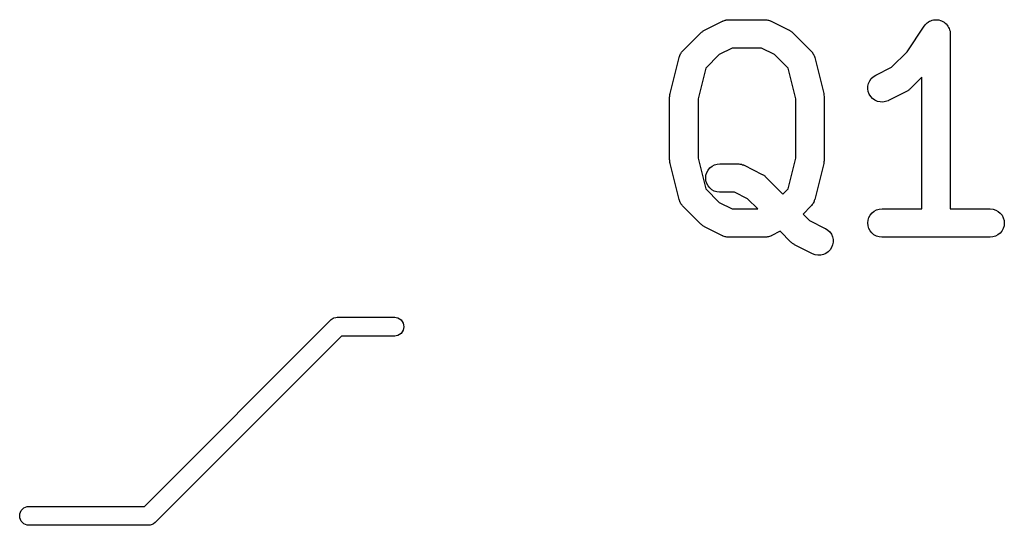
# Model space of a CAD drawing. Extents: x 2.6 to 14.6, y -8.5 to -1.5.
# Tile 21 of 109: x 8.168 to 8.373, y -6.182 to -6.077. Entities that reach past the tile are written whole.
import ezdxf

# ---------------------------------------------------------------- set-up
doc = ezdxf.new("R2010")
doc.units = 0
doc.header["$MEASUREMENT"] = 0
doc.layers.add('BLACK', color=7, linetype='CONTINUOUS')

msp = doc.modelspace()

# ---------------------------------------------------------------- linework, layer by layer
at = {"layer": 'BLACK', "linetype": 'CONTINUOUS'}
for p, q in [((8.31055, -6.07869), (8.3143, -6.07681)), ((8.3143, -6.07681), (8.31434, -6.0768)), ((8.31434, -6.0768), (8.31442, -6.07677)), ((8.31442, -6.07677), (8.3145, -6.07673)), ((8.3145, -6.07673), (8.31469, -6.07667)), ((8.31469, -6.07667), (8.31488, -6.0766)), ((8.31488, -6.0766), (8.31496, -6.07658)), ((8.31496, -6.07658), (8.31505, -6.07656)), ((8.31505, -6.07656), (8.31525, -6.07654)), ((8.31525, -6.07654), (8.31545, -6.07651)), ((8.31545, -6.07651), (8.31553, -6.07651)), ((8.31553, -6.07651), (8.31562, -6.0765)), ((8.31562, -6.0765), (8.32312, -6.0765)), ((8.32312, -6.0765), (8.32316, -6.0765)), ((8.32316, -6.0765), (8.32325, -6.07651)), ((8.32325, -6.07651), (8.32333, -6.07651)), ((8.32333, -6.07651), (8.32353, -6.07655)), ((8.32353, -6.07655), (8.32373, -6.07657)), ((8.32373, -6.07657), (8.32382, -6.07659)), ((8.32382, -6.07659), (8.3239, -6.07661)), ((8.3239, -6.07661), (8.32409, -6.07668)), ((8.32409, -6.07668), (8.32428, -6.07674)), ((8.32428, -6.07674), (8.32436, -6.07678)), ((8.32436, -6.07678), (8.32444, -6.07681)), ((8.32444, -6.07681), (8.32819, -6.07869)), ((8.35631, -6.07778), (8.35649, -6.07756)), ((8.35649, -6.07756), (8.35667, -6.07735)), ((8.35667, -6.07735), (8.35668, -6.07734)), ((8.35668, -6.07734), (8.35691, -6.07716)), ((8.35668, -6.07734), (8.35668, -6.07734)), ((8.35691, -6.07716), (8.35712, -6.07699)), ((8.35712, -6.07699), (8.35713, -6.07698)), ((8.35713, -6.07698), (8.3574, -6.07684)), ((8.35713, -6.07698), (8.35713, -6.07698)), ((8.3574, -6.07684), (8.35763, -6.07672)), ((8.35763, -6.07672), (8.35764, -6.07672)), ((8.35764, -6.07672), (8.35792, -6.07663)), ((8.35764, -6.07672), (8.35764, -6.07672)), ((8.35792, -6.07663), (8.35819, -6.07656)), ((8.35819, -6.07655), (8.35848, -6.07653)), ((8.35819, -6.07656), (8.35819, -6.07655)), ((8.35819, -6.07656), (8.35819, -6.07656)), ((8.35848, -6.07653), (8.35876, -6.0765)), ((8.35876, -6.0765), (8.35877, -6.0765)), ((8.35876, -6.0765), (8.35876, -6.0765)), ((8.35877, -6.0765), (8.35906, -6.07653)), ((8.35906, -6.07653), (8.35933, -6.07656)), ((8.35933, -6.07656), (8.35934, -6.07656)), ((8.35934, -6.07656), (8.35934, -6.07656)), ((8.35934, -6.07656), (8.35963, -6.07665)), ((8.35963, -6.07665), (8.35988, -6.07673)), ((8.35988, -6.07673), (8.35989, -6.07673)), ((8.35989, -6.07673), (8.35989, -6.07674)), ((8.35989, -6.07674), (8.36015, -6.07688)), ((8.36015, -6.07688), (8.36039, -6.07701)), ((8.36039, -6.07701), (8.36039, -6.07701)), ((8.36039, -6.07701), (8.3604, -6.07701)), ((8.3604, -6.07701), (8.36062, -6.07719)), ((8.36062, -6.07719), (8.36084, -6.07738)), ((8.36084, -6.07738), (8.36084, -6.07738)), ((8.36084, -6.07738), (8.36084, -6.07738)), ((8.36084, -6.07738), (8.36103, -6.07761)), ((8.36103, -6.07761), (8.3612, -6.07782)), ((8.30603, -6.08299), (8.30978, -6.07924)), ((8.30978, -6.07924), (8.30981, -6.07921)), ((8.30981, -6.07921), (8.30994, -6.07911)), ((8.30994, -6.07911), (8.31006, -6.079)), ((8.31006, -6.079), (8.31017, -6.07893)), ((8.31017, -6.07893), (8.31026, -6.07885)), ((8.31026, -6.07885), (8.31041, -6.07878)), ((8.31041, -6.07878), (8.31055, -6.07869)), ((8.32819, -6.07869), (8.32823, -6.07871)), ((8.32823, -6.07871), (8.32837, -6.0788)), ((8.32837, -6.0788), (8.32851, -6.07888)), ((8.32851, -6.07888), (8.32861, -6.07896)), ((8.32861, -6.07896), (8.32871, -6.07902)), ((8.32871, -6.07902), (8.32883, -6.07914)), ((8.32883, -6.07914), (8.32896, -6.07924)), ((8.32896, -6.07924), (8.33271, -6.08299)), ((8.3527, -6.0832), (8.35628, -6.07782)), ((8.35628, -6.07782), (8.3563, -6.07779)), ((8.3563, -6.07779), (8.35631, -6.07778)), ((8.3563, -6.07779), (8.3563, -6.07779)), ((8.3563, -6.07779), (8.3563, -6.07779)), ((8.3612, -6.07782), (8.3612, -6.07782)), ((8.3612, -6.07782), (8.3612, -6.07783)), ((8.3612, -6.07783), (8.36135, -6.0781)), ((8.36135, -6.0781), (8.36147, -6.07833)), ((8.36147, -6.07833), (8.36147, -6.07833)), ((8.36147, -6.07833), (8.36147, -6.07833)), ((8.36147, -6.07833), (8.36156, -6.07861)), ((8.36156, -6.07861), (8.36164, -6.07888)), ((8.36164, -6.07888), (8.36164, -6.07888)), ((8.36164, -6.07888), (8.36164, -6.07889)), ((8.36164, -6.07889), (8.36167, -6.07918)), ((8.36167, -6.07918), (8.36169, -6.07946)), ((8.36169, -6.07946), (8.36169, -6.11587)), ((8.30547, -6.08378), (8.30557, -6.08361)), ((8.30557, -6.08361), (8.30567, -6.08344)), ((8.30567, -6.08344), (8.30572, -6.08337)), ((8.30572, -6.08337), (8.30577, -6.08329)), ((8.30577, -6.08329), (8.30591, -6.08315)), ((8.30591, -6.08315), (8.30603, -6.08299)), ((8.31362, -6.08376), (8.31079, -6.08659)), ((8.31632, -6.08241), (8.31362, -6.08376)), ((8.32242, -6.08241), (8.31632, -6.08241)), ((8.32512, -6.08376), (8.32242, -6.08241)), ((8.32795, -6.08659), (8.32512, -6.08376)), ((8.33271, -6.08299), (8.33274, -6.08302)), ((8.33274, -6.08302), (8.33286, -6.08318)), ((8.33286, -6.08318), (8.33299, -6.08333)), ((8.33299, -6.08333), (8.33304, -6.0834)), ((8.33304, -6.0834), (8.3331, -6.08347)), ((8.3331, -6.08347), (8.33319, -6.08365)), ((8.33319, -6.08365), (8.33329, -6.08382)), ((8.34949, -6.0864), (8.3527, -6.0832)), ((8.30338, -6.09186), (8.30526, -6.08436)), ((8.30526, -6.08436), (8.30527, -6.08432)), ((8.30527, -6.08432), (8.30534, -6.08414)), ((8.30534, -6.08414), (8.3054, -6.08395)), ((8.3054, -6.08395), (8.30544, -6.08387)), ((8.30544, -6.08387), (8.30547, -6.08378)), ((8.33329, -6.08382), (8.33332, -6.0839)), ((8.33332, -6.0839), (8.33336, -6.08398)), ((8.33336, -6.08398), (8.33342, -6.08418)), ((8.33342, -6.08418), (8.33348, -6.08436)), ((8.33348, -6.08436), (8.33536, -6.09186)), ((8.31079, -6.08659), (8.3092, -6.09294)), ((8.32954, -6.09294), (8.32795, -6.08659)), ((8.34617, -6.08806), (8.34949, -6.0864)), ((8.34456, -6.09032), (8.34469, -6.08976)), ((8.34469, -6.08976), (8.34493, -6.08924)), ((8.34493, -6.08924), (8.34526, -6.08877)), ((8.34526, -6.08877), (8.34568, -6.08837)), ((8.34568, -6.08837), (8.34617, -6.08806)), ((8.35579, -6.08846), (8.35333, -6.09092)), ((8.35579, -6.11587), (8.35579, -6.08846)), ((8.30333, -6.0922), (8.30336, -6.09197)), ((8.30336, -6.09197), (8.30337, -6.09192)), ((8.30337, -6.09192), (8.30338, -6.09186)), ((8.33536, -6.09186), (8.33537, -6.0919)), ((8.33537, -6.0919), (8.33538, -6.09196)), ((8.33538, -6.09196), (8.33539, -6.09201)), ((8.34455, -6.0909), (8.34456, -6.09032)), ((8.34464, -6.09147), (8.34455, -6.0909)), ((8.34484, -6.09201), (8.34464, -6.09147)), ((8.35256, -6.09147), (8.34881, -6.09335)), ((8.3527, -6.09138), (8.35256, -6.09147)), ((8.35285, -6.09131), (8.3527, -6.09138)), ((8.35295, -6.09123), (8.35285, -6.09131)), ((8.35305, -6.09116), (8.35295, -6.09123)), ((8.35317, -6.09105), (8.35305, -6.09116)), ((8.3533, -6.09095), (8.35317, -6.09105)), ((8.35333, -6.09092), (8.3533, -6.09095)), ((8.30329, -6.09254), (8.3033, -6.09249)), ((8.30329, -6.09258), (8.30329, -6.09254)), ((8.30329, -6.1057), (8.30329, -6.09258)), ((8.3033, -6.09243), (8.30333, -6.0922)), ((8.3033, -6.09249), (8.3033, -6.09243)), ((8.3092, -6.09294), (8.3092, -6.10534)), ((8.32954, -6.10534), (8.32954, -6.09294)), ((8.33539, -6.09201), (8.33541, -6.09224)), ((8.33541, -6.09224), (8.33544, -6.09247)), ((8.33544, -6.09247), (8.33544, -6.09253)), ((8.33544, -6.09253), (8.33545, -6.09258)), ((8.33545, -6.09258), (8.33545, -6.1057)), ((8.34515, -6.0925), (8.34484, -6.09201)), ((8.34554, -6.09292), (8.34515, -6.0925)), ((8.34601, -6.09326), (8.34554, -6.09292)), ((8.34653, -6.0935), (8.34601, -6.09326)), ((8.34709, -6.09363), (8.34653, -6.0935)), ((8.34767, -6.09365), (8.34709, -6.09363)), ((8.34823, -6.09356), (8.34767, -6.09365)), ((8.34878, -6.09336), (8.34823, -6.09356)), ((8.34881, -6.09335), (8.34878, -6.09336)), ((8.3033, -6.10576), (8.30329, -6.1057)), ((8.3033, -6.10581), (8.3033, -6.10576)), ((8.30333, -6.10604), (8.3033, -6.10581)), ((8.30335, -6.10628), (8.30333, -6.10604)), ((8.30337, -6.10633), (8.30335, -6.10628)), ((8.3092, -6.10534), (8.31079, -6.11169)), ((8.32795, -6.11169), (8.32954, -6.10534)), ((8.33541, -6.10608), (8.33538, -6.10632)), ((8.33544, -6.10585), (8.33541, -6.10608)), ((8.33545, -6.10574), (8.33544, -6.1058)), ((8.33544, -6.1058), (8.33544, -6.10585)), ((8.33545, -6.1057), (8.33545, -6.10574)), ((8.30337, -6.10638), (8.30337, -6.10633)), ((8.30338, -6.10642), (8.30337, -6.10638)), ((8.30526, -6.11392), (8.30338, -6.10642)), ((8.31085, -6.10886), (8.31102, -6.10831)), ((8.31102, -6.10831), (8.3113, -6.1078)), ((8.3113, -6.1078), (8.31167, -6.10736)), ((8.31167, -6.10736), (8.31211, -6.10699)), ((8.31211, -6.10699), (8.31262, -6.10672)), ((8.31262, -6.10672), (8.31317, -6.10656)), ((8.31317, -6.10656), (8.31375, -6.1065)), ((8.31375, -6.1065), (8.3175, -6.1065)), ((8.3175, -6.1065), (8.31754, -6.1065)), ((8.31754, -6.1065), (8.31762, -6.10651)), ((8.31762, -6.10651), (8.31771, -6.10651)), ((8.31771, -6.10651), (8.31791, -6.10654)), ((8.31791, -6.10654), (8.31811, -6.10656)), ((8.31811, -6.10656), (8.31819, -6.10659)), ((8.31819, -6.10659), (8.31828, -6.1066)), ((8.31828, -6.1066), (8.31847, -6.10668)), ((8.31847, -6.10668), (8.31866, -6.10674)), ((8.31866, -6.10674), (8.31874, -6.10678)), ((8.31874, -6.10678), (8.31882, -6.10681)), ((8.31882, -6.10681), (8.32257, -6.10869)), ((8.33536, -6.10642), (8.33348, -6.11392)), ((8.33537, -6.10637), (8.33536, -6.10642)), ((8.33538, -6.10632), (8.33537, -6.10637)), ((8.31079, -6.10943), (8.31085, -6.10886)), ((8.31085, -6.11001), (8.31079, -6.10943)), ((8.31101, -6.11056), (8.31085, -6.11001)), ((8.32257, -6.10869), (8.3226, -6.1087)), ((8.3226, -6.1087), (8.32274, -6.10879)), ((8.32274, -6.10879), (8.32289, -6.10887)), ((8.32289, -6.10887), (8.32298, -6.10895)), ((8.32298, -6.10895), (8.32309, -6.10902)), ((8.32309, -6.10902), (8.3232, -6.10913)), ((8.3232, -6.10913), (8.32333, -6.10924)), ((8.32333, -6.10924), (8.32687, -6.11278)), ((8.31079, -6.11169), (8.31362, -6.11452)), ((8.31128, -6.11107), (8.31101, -6.11056)), ((8.31164, -6.11152), (8.31128, -6.11107)), ((8.31208, -6.11189), (8.31164, -6.11152)), ((8.31258, -6.11217), (8.31208, -6.11189)), ((8.31313, -6.11234), (8.31258, -6.11217)), ((8.3137, -6.1124), (8.31313, -6.11234)), ((8.31375, -6.1124), (8.3137, -6.1124)), ((8.3168, -6.1124), (8.31375, -6.1124)), ((8.3195, -6.11375), (8.3168, -6.1124)), ((8.32687, -6.11278), (8.32795, -6.11169)), ((8.30532, -6.11411), (8.30526, -6.11392)), ((8.30538, -6.1143), (8.30532, -6.11411)), ((8.30542, -6.11438), (8.30538, -6.1143)), ((8.30545, -6.11446), (8.30542, -6.11438)), ((8.30555, -6.11463), (8.30545, -6.11446)), ((8.32162, -6.11587), (8.3195, -6.11375)), ((8.33327, -6.1145), (8.33317, -6.11467)), ((8.3333, -6.11441), (8.33327, -6.1145)), ((8.33335, -6.11434), (8.3333, -6.11441)), ((8.3334, -6.11415), (8.33335, -6.11434)), ((8.33347, -6.11396), (8.3334, -6.11415)), ((8.33348, -6.11392), (8.33347, -6.11396)), ((8.30565, -6.11481), (8.30555, -6.11463)), ((8.3057, -6.11488), (8.30565, -6.11481)), ((8.30575, -6.11496), (8.3057, -6.11488)), ((8.30588, -6.1151), (8.30575, -6.11496)), ((8.306, -6.11526), (8.30588, -6.1151)), ((8.30603, -6.11529), (8.306, -6.11526)), ((8.30978, -6.11904), (8.30603, -6.11529)), ((8.31362, -6.11452), (8.31632, -6.11587)), ((8.31632, -6.11587), (8.32162, -6.11587)), ((8.33271, -6.11529), (8.33105, -6.11695)), ((8.33283, -6.11514), (8.33271, -6.11529)), ((8.33297, -6.11499), (8.33283, -6.11514)), ((8.33302, -6.11491), (8.33297, -6.11499)), ((8.33307, -6.11484), (8.33302, -6.11491)), ((8.33317, -6.11467), (8.33307, -6.11484)), ((8.34541, -6.11673), (8.34586, -6.11637)), ((8.34586, -6.11637), (8.34637, -6.1161)), ((8.34637, -6.1161), (8.34692, -6.11593)), ((8.34692, -6.11593), (8.34749, -6.11587)), ((8.34749, -6.11587), (8.35579, -6.11587)), ((8.36169, -6.11587), (8.36999, -6.11587)), ((8.36999, -6.11587), (8.37003, -6.11587)), ((8.37003, -6.11587), (8.3706, -6.11594)), ((8.3706, -6.11594), (8.37115, -6.11611)), ((8.37115, -6.11611), (8.37166, -6.11639)), ((8.37166, -6.11639), (8.3721, -6.11676)), ((8.33105, -6.11695), (8.33237, -6.11827)), ((8.33237, -6.11827), (8.33569, -6.11993)), ((8.34454, -6.11881), (8.3446, -6.11823)), ((8.3446, -6.11823), (8.34477, -6.11768)), ((8.34477, -6.11768), (8.34504, -6.11717)), ((8.34504, -6.11717), (8.34541, -6.11673)), ((8.3721, -6.11676), (8.37246, -6.11721)), ((8.37246, -6.11721), (8.37273, -6.11772)), ((8.37273, -6.11772), (8.37289, -6.11827)), ((8.37289, -6.11827), (8.37294, -6.11885)), ((8.30991, -6.11914), (8.30978, -6.11904)), ((8.31003, -6.11926), (8.30991, -6.11914)), ((8.31013, -6.11933), (8.31003, -6.11926)), ((8.31023, -6.1194), (8.31013, -6.11933)), ((8.31037, -6.11948), (8.31023, -6.1194)), ((8.31051, -6.11957), (8.31037, -6.11948)), ((8.31055, -6.11959), (8.31051, -6.11957)), ((8.3143, -6.12147), (8.31055, -6.11959)), ((8.32629, -6.12054), (8.32444, -6.12147)), ((8.32853, -6.12279), (8.32629, -6.12054)), ((8.33569, -6.11993), (8.33573, -6.11995)), ((8.33573, -6.11995), (8.33621, -6.12027)), ((8.33621, -6.12027), (8.33662, -6.12067)), ((8.34459, -6.11938), (8.34454, -6.11881)), ((8.34475, -6.11993), (8.34459, -6.11938)), ((8.34502, -6.12044), (8.34475, -6.11993)), ((8.34538, -6.12089), (8.34502, -6.12044)), ((8.37244, -6.12048), (8.37207, -6.12092)), ((8.37271, -6.11997), (8.37244, -6.12048)), ((8.37288, -6.11942), (8.37271, -6.11997)), ((8.37294, -6.11885), (8.37288, -6.11942)), ((8.31438, -6.1215), (8.3143, -6.12147)), ((8.31446, -6.12154), (8.31438, -6.1215)), ((8.31465, -6.1216), (8.31446, -6.12154)), ((8.31484, -6.12167), (8.31465, -6.1216)), ((8.31492, -6.12169), (8.31484, -6.12167)), ((8.31501, -6.12171), (8.31492, -6.12169)), ((8.31521, -6.12174), (8.31501, -6.12171)), ((8.31541, -6.12177), (8.31521, -6.12174)), ((8.31549, -6.12177), (8.31541, -6.12177)), ((8.31558, -6.12178), (8.31549, -6.12177)), ((8.31562, -6.12178), (8.31558, -6.12178)), ((8.32312, -6.12178), (8.31562, -6.12178)), ((8.32321, -6.12177), (8.32312, -6.12178)), ((8.32329, -6.12177), (8.32321, -6.12177)), ((8.32349, -6.12174), (8.32329, -6.12177)), ((8.32369, -6.12172), (8.32349, -6.12174)), ((8.32378, -6.1217), (8.32369, -6.12172)), ((8.32386, -6.12168), (8.32378, -6.1217)), ((8.32405, -6.12161), (8.32386, -6.12168)), ((8.32425, -6.12156), (8.32405, -6.12161)), ((8.32432, -6.12152), (8.32425, -6.12156)), ((8.3244, -6.12149), (8.32432, -6.12152)), ((8.32444, -6.12147), (8.3244, -6.12149)), ((8.33662, -6.12067), (8.33695, -6.12114)), ((8.33695, -6.12114), (8.33718, -6.12167)), ((8.33718, -6.12167), (8.3373, -6.12223)), ((8.3373, -6.12223), (8.33731, -6.12281)), ((8.34582, -6.12126), (8.34538, -6.12089)), ((8.34633, -6.12154), (8.34582, -6.12126)), ((8.34688, -6.12171), (8.34633, -6.12154)), ((8.34745, -6.12178), (8.34688, -6.12171)), ((8.34749, -6.12178), (8.34745, -6.12178)), ((8.36999, -6.12178), (8.34749, -6.12178)), ((8.37056, -6.12172), (8.36999, -6.12178)), ((8.37111, -6.12156), (8.37056, -6.12172)), ((8.37162, -6.12129), (8.37111, -6.12156)), ((8.37207, -6.12092), (8.37162, -6.12129)), ((8.32866, -6.12289), (8.32853, -6.12279)), ((8.32878, -6.12301), (8.32866, -6.12289)), ((8.32888, -6.12308), (8.32878, -6.12301)), ((8.32898, -6.12315), (8.32888, -6.12308)), ((8.32912, -6.12323), (8.32898, -6.12315)), ((8.32926, -6.12332), (8.32912, -6.12323)), ((8.3293, -6.12334), (8.32926, -6.12332)), ((8.33305, -6.12522), (8.3293, -6.12334)), ((8.33669, -6.1244), (8.33629, -6.12482)), ((8.337, -6.12391), (8.33669, -6.1244)), ((8.33721, -6.12338), (8.337, -6.12391)), ((8.33731, -6.12281), (8.33721, -6.12338)), ((8.33359, -6.12542), (8.33305, -6.12522)), ((8.33415, -6.12552), (8.33359, -6.12542)), ((8.33473, -6.12551), (8.33415, -6.12552)), ((8.33529, -6.12538), (8.33473, -6.12551)), ((8.33582, -6.12515), (8.33529, -6.12538)), ((8.33629, -6.12482), (8.33582, -6.12515)), ((8.194, -6.17779), (8.23272, -6.13906)), ((8.23272, -6.13906), (8.23278, -6.13899)), ((8.23278, -6.13899), (8.23286, -6.13893)), ((8.23286, -6.13893), (8.23308, -6.13874)), ((8.23308, -6.13874), (8.23326, -6.13864)), ((8.23326, -6.13864), (8.23342, -6.13856)), ((8.23342, -6.13856), (8.2338, -6.13845)), ((8.2338, -6.13845), (8.23408, -6.13842)), ((8.23408, -6.13842), (8.23418, -6.13841)), ((8.23408, -6.13842), (8.23408, -6.13842)), ((8.23418, -6.13841), (8.23428, -6.13842)), ((8.23428, -6.13842), (8.24609, -6.13842)), ((8.24609, -6.13842), (8.24638, -6.13845)), ((8.24638, -6.13845), (8.24675, -6.13856)), ((8.24675, -6.13856), (8.24709, -6.13874)), ((8.24709, -6.13874), (8.24739, -6.13899)), ((8.24739, -6.13899), (8.24764, -6.13929)), ((8.24764, -6.13929), (8.24782, -6.13963)), ((8.24782, -6.14114), (8.24764, -6.14148)), ((8.24782, -6.13963), (8.24793, -6.14)), ((8.24793, -6.14077), (8.24782, -6.14114)), ((8.24793, -6.14), (8.24797, -6.14039)), ((8.24797, -6.14039), (8.24793, -6.14077)), ((8.235, -6.14235), (8.19627, -6.18108)), ((8.24609, -6.14235), (8.235, -6.14235)), ((8.24638, -6.14233), (8.24609, -6.14235)), ((8.24675, -6.14221), (8.24638, -6.14233)), ((8.24709, -6.14203), (8.24675, -6.14221)), ((8.24739, -6.14178), (8.24709, -6.14203)), ((8.24764, -6.14148), (8.24739, -6.14178)), ((8.16891, -6.17811), (8.16925, -6.17793)), ((8.16925, -6.17793), (8.16962, -6.17782)), ((8.16962, -6.17782), (8.16991, -6.17779)), ((8.16991, -6.17779), (8.17995, -6.17779)), ((8.17995, -6.17779), (8.18005, -6.1778)), ((8.18005, -6.1778), (8.18015, -6.17779)), ((8.18015, -6.17779), (8.194, -6.17779)), ((8.16803, -6.17976), (8.16807, -6.17937)), ((8.16807, -6.18014), (8.16803, -6.17976)), ((8.16807, -6.17937), (8.16818, -6.179)), ((8.16818, -6.179), (8.16836, -6.17866)), ((8.16836, -6.17866), (8.16861, -6.17836)), ((8.16861, -6.17836), (8.16891, -6.17811)), ((8.16818, -6.18051), (8.16807, -6.18014)), ((8.16836, -6.18085), (8.16818, -6.18051)), ((8.16861, -6.18115), (8.16836, -6.18085)), ((8.16891, -6.1814), (8.16861, -6.18115)), ((8.16925, -6.18158), (8.16891, -6.1814)), ((8.16962, -6.1817), (8.16925, -6.18158)), ((8.16991, -6.18172), (8.16962, -6.1817)), ((8.17995, -6.18172), (8.16991, -6.18172)), ((8.18005, -6.18171), (8.17995, -6.18172)), ((8.18015, -6.18172), (8.18005, -6.18171)), ((8.19471, -6.18172), (8.18015, -6.18172)), ((8.19481, -6.18173), (8.19471, -6.18172)), ((8.19491, -6.18172), (8.19481, -6.18173)), ((8.1952, -6.1817), (8.19491, -6.18172)), ((8.19491, -6.18172), (8.19491, -6.18172)), ((8.19557, -6.18158), (8.1952, -6.1817)), ((8.19591, -6.1814), (8.19557, -6.18158)), ((8.19621, -6.18115), (8.19591, -6.1814)), ((8.19627, -6.18108), (8.19621, -6.18115))]:
    msp.add_line(p, q, dxfattribs=at)

doc.saveas('drawing.dxf')
